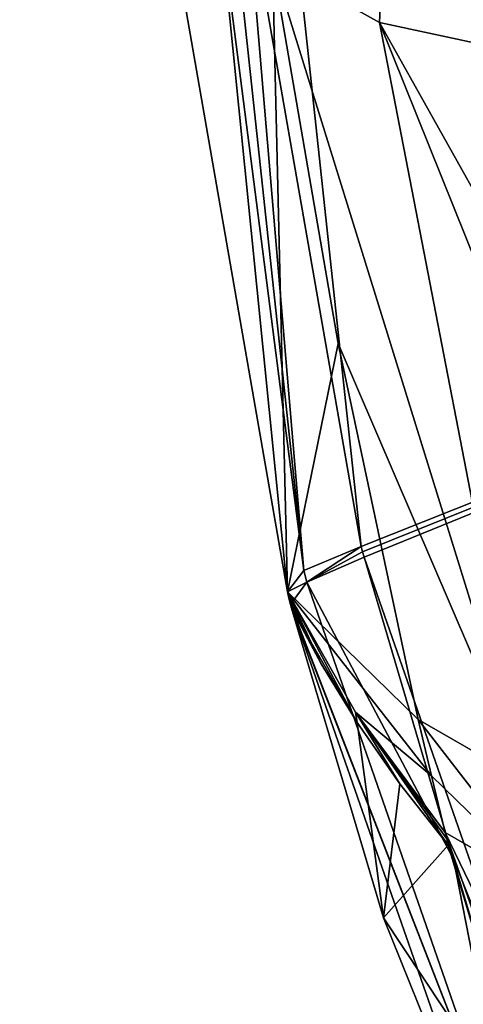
# Model space of a CAD drawing. Header units: millimetres. Extents: x -147 to 294, y -82 to 275.
# Tile 208 of 256: x 174.48 to 179.17, y 183.82 to 194.22. Entities that reach past the tile are written whole.
import ezdxf

# ---------------------------------------------------------------- set-up
doc = ezdxf.new("R2010")
doc.units = ezdxf.units.MM
doc.header["$LTSCALE"] = 67.506716
for name, color, linetype in [('481', 7, 'CONTINUOUS'), ('503', 7, 'CONTINUOUS'), ('504', 7, 'CONTINUOUS'), ('505', 7, 'CONTINUOUS'), ('506', 7, 'CONTINUOUS'), ('559', 7, 'CONTINUOUS'), ('560', 7, 'CONTINUOUS'), ('561', 7, 'CONTINUOUS'), ('562', 7, 'CONTINUOUS'), ('563', 7, 'CONTINUOUS'), ('601', 7, 'CONTINUOUS'), ('753', 7, 'CONTINUOUS'), ('756', 7, 'CONTINUOUS'), ('841', 7, 'CONTINUOUS')]:
    doc.layers.add(name, color=color, linetype=linetype)

msp = doc.modelspace()

# ---------------------------------------------------------------- linework, layer by layer
at = {"layer": '481', "linetype": 'CONTINUOUS'}
for points in [[(178.28, 194.192, -18.464), (179.268, 216.055, -11.385), (177.149, 194.823, -21.241), (178.28, 194.192, -18.464)], [(180.052, 193.812, -16.772), (179.268, 216.055, -11.385), (178.28, 194.192, -18.464), (180.052, 193.812, -16.772)]]:
    msp.add_3dface(points, dxfattribs=at)
at = {"layer": '503', "linetype": 'CONTINUOUS'}
for points in [[(177.306, 188.177, -34.248), (177.149, 194.823, -21.241), (174.882, 202.068, -30.692), (177.306, 188.177, -34.248)], [(177.843, 190.802, -22.27), (177.149, 194.823, -21.241), (177.306, 188.177, -34.248), (177.843, 190.802, -22.27)], [(178.688, 186.829, -23.303), (177.843, 190.802, -22.27), (177.306, 188.177, -34.248), (178.688, 186.829, -23.303)], [(178.829, 186.232, -23.46), (178.688, 186.829, -23.303), (177.306, 188.177, -34.248), (178.829, 186.232, -23.46)], [(178.027, 186.904, -28.916), (178.829, 186.232, -23.46), (177.306, 188.177, -34.248), (178.027, 186.904, -28.916)], [(178.973, 185.635, -23.617), (178.829, 186.232, -23.46), (178.027, 186.904, -28.916), (178.973, 185.635, -23.617)]]:
    msp.add_3dface(points, dxfattribs=at)
at = {"layer": '504', "linetype": 'CONTINUOUS'}
for points in [[(178.28, 194.192, -18.464), (177.149, 194.823, -21.241), (179.833, 186.169, -20.582), (178.28, 194.192, -18.464)], [(177.149, 194.823, -21.241), (177.843, 190.802, -22.27), (179.833, 186.169, -20.582), (177.149, 194.823, -21.241)], [(180.052, 193.812, -16.772), (178.28, 194.192, -18.464), (180.774, 189.74, -17.817), (180.052, 193.812, -16.772)], [(181.684, 185.733, -18.866), (178.28, 194.192, -18.464), (179.833, 186.169, -20.582), (181.684, 185.733, -18.866)], [(178.28, 194.192, -18.464), (181.684, 185.733, -18.866), (180.774, 189.74, -17.817), (178.28, 194.192, -18.464)], [(177.843, 190.802, -22.27), (178.688, 186.829, -23.303), (179.833, 186.169, -20.582), (177.843, 190.802, -22.27)]]:
    msp.add_3dface(points, dxfattribs=at)
at = {"layer": '505', "linetype": 'CONTINUOUS'}
for points in [[(178.688, 186.829, -23.303), (178.829, 186.232, -23.46), (180.13, 184.97, -20.904), (178.688, 186.829, -23.303)], [(179.833, 186.169, -20.582), (178.688, 186.829, -23.303), (180.13, 184.97, -20.904), (179.833, 186.169, -20.582)], [(178.829, 186.232, -23.46), (178.973, 185.635, -23.617), (180.13, 184.97, -20.904), (178.829, 186.232, -23.46)]]:
    msp.add_3dface(points, dxfattribs=at)
at = {"layer": '506', "linetype": 'CONTINUOUS'}
for points in [[(180.13, 184.97, -20.904), (178.973, 185.635, -23.617), (182.472, 178.403, -22.947), (180.13, 184.97, -20.904)], [(182.472, 178.403, -22.947), (178.973, 185.635, -23.617), (181.308, 179.016, -25.434), (182.472, 178.403, -22.947)], [(181.308, 179.016, -25.434), (178.973, 185.635, -23.617), (179.999, 182.204, -24.541), (181.308, 179.016, -25.434)], [(179.999, 182.204, -24.541), (178.973, 185.635, -23.617), (178.99, 185.568, -23.635), (179.999, 182.204, -24.541)], [(179.006, 185.501, -23.653), (179.999, 182.204, -24.541), (178.99, 185.568, -23.635), (179.006, 185.501, -23.653)]]:
    msp.add_3dface(points, dxfattribs=at)
at = {"layer": '559', "linetype": 'CONTINUOUS'}
for points in [[(174.477, 216.303, -28.031), (175.102, 216.403, -28.524), (177.481, 188.403, -34.987), (174.477, 216.303, -28.031)], [(177.481, 188.403, -34.987), (175.102, 216.403, -28.524), (175.674, 202.449, -31.902), (177.481, 188.403, -34.987)], [(177.306, 188.177, -34.248), (174.882, 202.068, -30.692), (174.477, 216.303, -28.031), (177.306, 188.177, -34.248)], [(177.306, 188.177, -34.248), (174.477, 216.303, -28.031), (177.481, 188.403, -34.987), (177.306, 188.177, -34.248)], [(178.087, 188.657, -35.431), (177.481, 188.403, -34.987), (175.674, 202.449, -31.902), (178.087, 188.657, -35.431)]]:
    msp.add_3dface(points, dxfattribs=at)
at = {"layer": '560', "linetype": 'CONTINUOUS'}
for points in [[(177.481, 188.403, -34.987), (178.087, 188.657, -35.431), (177.511, 188.279, -35.02), (177.481, 188.403, -34.987)], [(177.511, 188.279, -35.02), (178.087, 188.657, -35.431), (178.101, 188.6, -35.446), (177.511, 188.279, -35.02)], [(178.116, 188.543, -35.461), (177.511, 188.279, -35.02), (178.101, 188.6, -35.446), (178.116, 188.543, -35.461)], [(177.306, 188.177, -34.248), (177.481, 188.403, -34.987), (177.511, 188.279, -35.02), (177.306, 188.177, -34.248)], [(177.339, 188.043, -34.281), (177.306, 188.177, -34.248), (177.511, 188.279, -35.02), (177.339, 188.043, -34.281)], [(177.323, 188.11, -34.265), (177.306, 188.177, -34.248), (177.339, 188.043, -34.281), (177.323, 188.11, -34.265)]]:
    msp.add_3dface(points, dxfattribs=at)
at = {"layer": '561', "linetype": 'CONTINUOUS'}
for points in [[(178.027, 186.904, -28.916), (177.306, 188.177, -34.248), (178.042, 186.795, -29.054), (178.027, 186.904, -28.916)], [(177.306, 188.177, -34.248), (177.323, 188.11, -34.265), (177.663, 187.418, -31.664), (177.306, 188.177, -34.248)], [(178.042, 186.795, -29.054), (177.306, 188.177, -34.248), (177.663, 187.418, -31.664), (178.042, 186.795, -29.054)], [(177.323, 188.11, -34.265), (177.339, 188.043, -34.281), (177.663, 187.418, -31.664), (177.323, 188.11, -34.265)], [(178.973, 185.635, -23.617), (178.027, 186.904, -28.916), (178.99, 185.568, -23.635), (178.973, 185.635, -23.617)], [(178.027, 186.904, -28.916), (179.006, 185.501, -23.653), (178.99, 185.568, -23.635), (178.027, 186.904, -28.916)], [(179.006, 185.501, -23.653), (178.027, 186.904, -28.916), (178.495, 186.147, -26.348), (179.006, 185.501, -23.653)], [(178.495, 186.147, -26.348), (178.027, 186.904, -28.916), (178.042, 186.795, -29.054), (178.495, 186.147, -26.348)]]:
    msp.add_3dface(points, dxfattribs=at)
at = {"layer": '562', "linetype": 'CONTINUOUS'}
for points in [[(177.663, 187.418, -31.664), (177.339, 188.043, -34.281), (177.349, 188.003, -34.292), (177.663, 187.418, -31.664)], [(178.042, 186.795, -29.054), (177.663, 187.418, -31.664), (177.349, 188.003, -34.292), (178.042, 186.795, -29.054)], [(178.321, 184.732, -35.17), (178.042, 186.795, -29.054), (177.349, 188.003, -34.292), (178.321, 184.732, -35.17)], [(178.495, 186.147, -26.348), (178.042, 186.795, -29.054), (178.321, 184.732, -35.17), (178.495, 186.147, -26.348)], [(179.006, 185.501, -23.653), (178.495, 186.147, -26.348), (178.321, 184.732, -35.17), (179.006, 185.501, -23.653)], [(179.999, 182.204, -24.541), (179.006, 185.501, -23.653), (178.321, 184.732, -35.17), (179.999, 182.204, -24.541)], [(179.596, 181.571, -36.055), (179.999, 182.204, -24.541), (178.321, 184.732, -35.17), (179.596, 181.571, -36.055)]]:
    msp.add_3dface(points, dxfattribs=at)
at = {"layer": '563', "linetype": 'CONTINUOUS'}
for points in [[(177.511, 188.279, -35.02), (178.116, 188.543, -35.461), (179.063, 185.352, -36.317), (177.511, 188.279, -35.02)], [(177.339, 188.043, -34.281), (177.511, 188.279, -35.02), (179.748, 181.846, -36.773), (177.339, 188.043, -34.281)], [(179.748, 181.846, -36.773), (177.511, 188.279, -35.02), (179.063, 185.352, -36.317), (179.748, 181.846, -36.773)], [(177.349, 188.003, -34.292), (177.339, 188.043, -34.281), (179.748, 181.846, -36.773), (177.349, 188.003, -34.292)], [(179.596, 181.571, -36.055), (178.321, 184.732, -35.17), (177.349, 188.003, -34.292), (179.596, 181.571, -36.055)], [(179.596, 181.571, -36.055), (177.349, 188.003, -34.292), (179.748, 181.846, -36.773), (179.596, 181.571, -36.055)], [(180.321, 182.229, -37.191), (179.748, 181.846, -36.773), (179.063, 185.352, -36.317), (180.321, 182.229, -37.191)]]:
    msp.add_3dface(points, dxfattribs=at)
at = {"layer": '601', "linetype": 'CONTINUOUS'}
for points in [[(177.47, 208.888, -28.97), (182.474, 191.268, -33.431), (182.982, 190.239, -33.787), (177.47, 208.888, -28.97)], [(182.474, 191.268, -33.431), (177.47, 208.888, -28.97), (181.003, 194.627, -32.307), (182.474, 191.268, -33.431)], [(185.023, 186.588, -35.066), (177.47, 208.888, -28.97), (184.028, 188.283, -34.472), (185.023, 186.588, -35.066)], [(184.028, 188.283, -34.472), (177.47, 208.888, -28.97), (183.1, 190.008, -33.868), (184.028, 188.283, -34.472)], [(183.1, 190.008, -33.868), (177.47, 208.888, -28.97), (183.041, 190.124, -33.827), (183.1, 190.008, -33.868)], [(183.041, 190.124, -33.827), (177.47, 208.888, -28.97), (182.982, 190.239, -33.787), (183.041, 190.124, -33.827)]]:
    msp.add_3dface(points, dxfattribs=at)
at = {"layer": '753', "linetype": 'CONTINUOUS'}
for points in [[(178.101, 188.6, -35.446), (178.087, 188.657, -35.431), (192.022, 194.199, -38.781), (178.101, 188.6, -35.446)], [(178.116, 188.543, -35.461), (178.101, 188.6, -35.446), (192.022, 194.199, -38.781), (178.116, 188.543, -35.461)], [(180.321, 182.229, -37.191), (178.116, 188.543, -35.461), (192.022, 194.199, -38.781), (180.321, 182.229, -37.191)], [(178.116, 188.543, -35.461), (180.321, 182.229, -37.191), (179.063, 185.352, -36.317), (178.116, 188.543, -35.461)]]:
    msp.add_3dface(points, dxfattribs=at)
at = {"layer": '756', "linetype": 'CONTINUOUS'}
for points in [[(175.102, 216.403, -28.524), (203.749, 217.597, -36.618), (192.022, 194.199, -38.781), (175.102, 216.403, -28.524)], [(175.102, 216.403, -28.524), (178.087, 188.657, -35.431), (175.674, 202.449, -31.902), (175.102, 216.403, -28.524)], [(178.087, 188.657, -35.431), (175.102, 216.403, -28.524), (192.022, 194.199, -38.781), (178.087, 188.657, -35.431)]]:
    msp.add_3dface(points, dxfattribs=at)
at = {"layer": '841', "linetype": 'CONTINUOUS'}
msp.add_3dface([(177.47, 208.888, -28.97), (185.023, 186.588, -35.066), (208.194, 203.375, -38.981), (177.47, 208.888, -28.97)], dxfattribs=at)

doc.saveas('drawing.dxf')
